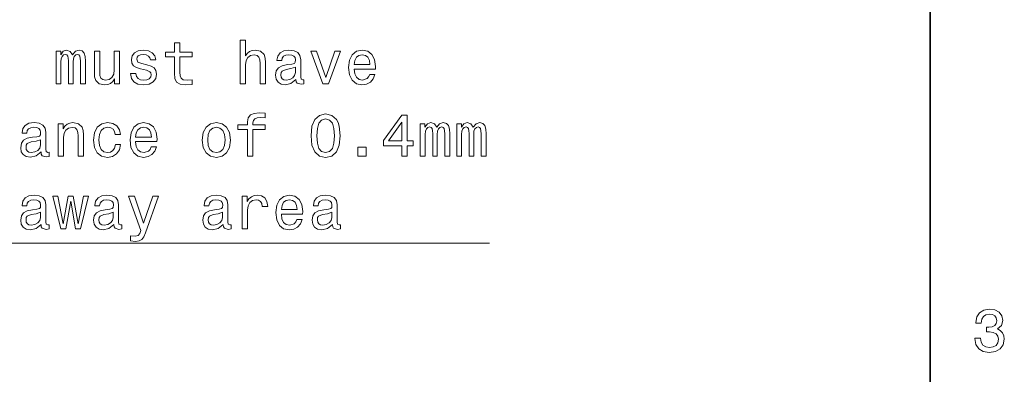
# Model space of a CAD drawing. Extents: x 0 to 420, y 0 to 297.
# Tile 24 of 25: x 334 to 416, y 182 to 211. Entities that reach past the tile are written whole.
import ezdxf

# ---------------------------------------------------------------- set-up
doc = ezdxf.new("R2010")
doc.units = 0

msp = doc.modelspace()

# ---------------------------------------------------------------- linework, layer by layer
at = {"color": 7, "lineweight": 35}
msp.add_line((410, 10), (410, 287), dxfattribs=at)
at = {"color": 7, "lineweight": 13}
for points in [[(347.013489, 208.325241), (347.013489, 206.968613), (347.043762, 206.529846), (347.184967, 206.227249), (347.467407, 206.050735), (347.946503, 205.990219), (348.471008, 206.015442), (348.471008, 206.398727), (348.087708, 206.368469), (347.739716, 206.408813), (347.553131, 206.534897), (347.472443, 206.746704), (347.457306, 207.04425), (347.457306, 208.325241), (348.471008, 208.325241), (348.471008, 208.703476), (347.457306, 208.703476), (347.457306, 209.49527), (347.013489, 209.49527), (347.013489, 208.703476), (346.246918, 208.703476), (346.246918, 208.325241)], [(352.490448, 206.086044), (352.934235, 206.086044), (352.934235, 207.649445), (352.979645, 208.007507), (353.125885, 208.26976), (353.352844, 208.431152), (353.655426, 208.491669), (353.897491, 208.441238), (354.048798, 208.305069), (354.124451, 208.078125), (354.149658, 207.775528), (354.149658, 206.086044), (354.593475, 206.086044), (354.593475, 207.866302), (354.573303, 208.224365), (354.482513, 208.521927), (354.184967, 208.79425), (353.721008, 208.890076), (353.468842, 208.854782), (353.251984, 208.758957), (353.070404, 208.607651), (352.934235, 208.400879), (352.934235, 209.707077), (352.490448, 209.707077)], [(337.13382, 206.086044), (337.542328, 206.086044), (337.542328, 207.896561), (337.567535, 208.1689), (337.643188, 208.365585), (337.759186, 208.481583), (337.910461, 208.526962), (338.031525, 208.486618), (338.112213, 208.385757), (338.152557, 208.214279), (338.167694, 207.987335), (338.167694, 206.086044), (338.550964, 206.086044), (338.550964, 207.896561), (338.576172, 208.163849), (338.651825, 208.360535), (338.772858, 208.481583), (338.924164, 208.526962), (339.045197, 208.486618), (339.125885, 208.385757), (339.176331, 207.987335), (339.176331, 206.086044), (339.584839, 206.086044), (339.584839, 207.957077), (339.559601, 208.345413), (339.478912, 208.64296), (339.317535, 208.824524), (339.055298, 208.890076), (338.74765, 208.789215), (338.51062, 208.496704), (338.324036, 208.784164), (338.011353, 208.890076), (337.723877, 208.789215), (337.527191, 208.50679), (337.527191, 208.79425), (337.13382, 208.79425)], [(342.434265, 208.79425), (341.990448, 208.79425), (341.990448, 207.23085), (341.940002, 206.867752), (341.793762, 206.605499), (341.566803, 206.444107), (341.269257, 206.393677), (341.032227, 206.434021), (340.88092, 206.555069), (340.795197, 206.761841), (340.775024, 207.054337), (340.775024, 208.79425), (340.331238, 208.79425), (340.331238, 207.013992), (340.346344, 206.65593), (340.442169, 206.358383), (340.73468, 206.086044), (341.203705, 205.990219), (341.455872, 206.025528), (341.672729, 206.116302), (341.859314, 206.272644), (342.01062, 206.499588), (342.01062, 206.086044), (342.434265, 206.086044)], [(344.70874, 207.664581), (344.28006, 207.765442), (343.962341, 207.881439), (343.856445, 208.118469), (343.886688, 208.284897), (343.992615, 208.40593), (344.164062, 208.481583), (344.411194, 208.511841), (344.648224, 208.481583), (344.834839, 208.390793), (344.955872, 208.254639), (345.006287, 208.073074), (345.440002, 208.073074), (345.440002, 208.08316), (345.36438, 208.410965), (345.157593, 208.668182), (344.834839, 208.829559), (344.411194, 208.890076), (343.982513, 208.829559), (343.66983, 208.663132), (343.473145, 208.416016), (343.412628, 208.103333), (343.458038, 207.800735), (343.599243, 207.588928), (343.831238, 207.437622), (344.169128, 207.331726), (344.663361, 207.210678), (344.965942, 207.08461), (345.046631, 206.983734), (345.076904, 206.832443), (345.031525, 206.645844), (344.910461, 206.504639), (344.713806, 206.413849), (344.451538, 206.383591), (344.174164, 206.413849), (343.972443, 206.51976), (343.836273, 206.691238), (343.780792, 206.928268), (343.352112, 206.928268), (343.422729, 206.524811), (343.629486, 206.2323), (343.957306, 206.055786), (344.411194, 205.990219), (344.885254, 206.055786), (345.233246, 206.2323), (345.445068, 206.514725), (345.520691, 206.882874), (345.46524, 207.200592), (345.308899, 207.41745), (345.051697, 207.55867)], [(357.135254, 206.439072), (357.135254, 206.423935), (357.160461, 206.252472), (357.236115, 206.131439), (357.553833, 206.035614), (357.800964, 206.075958), (357.800964, 206.4189), (357.695068, 206.403763), (357.553833, 206.46933), (357.528625, 206.671066), (357.528625, 208.073074), (357.468109, 208.431152), (357.291595, 208.683304), (356.983948, 208.83461), (356.550232, 208.890076), (356.126617, 208.829559), (355.813934, 208.658096), (355.617249, 208.390793), (355.551697, 208.037781), (355.551697, 208.007507), (355.950104, 208.007507), (355.985413, 208.21933), (356.096344, 208.370621), (356.277893, 208.461411), (356.535095, 208.496704), (356.782227, 208.471497), (356.95874, 208.395844), (357.064636, 208.264725), (357.099945, 208.08316), (357.079773, 207.871353), (356.999084, 207.765442), (356.797363, 207.715012), (356.419128, 207.674667), (355.985413, 207.583878), (355.677765, 207.422501), (355.496216, 207.170334), (355.440735, 206.797134), (355.49115, 206.464279), (355.647522, 206.217163), (355.899658, 206.060822), (356.24765, 206.005356), (356.716675, 206.111267)], [(359.374451, 206.086044), (359.843475, 206.086044), (360.83194, 208.79425), (360.373016, 208.79425), (359.611481, 206.610535), (358.834839, 208.79425), (358.37085, 208.79425)], [(361.986847, 207.311554), (363.762054, 207.311554), (363.76709, 207.518326), (363.686401, 208.098297), (363.464508, 208.532013), (363.111481, 208.79425), (362.642456, 208.890076), (362.183533, 208.789215), (361.830505, 208.50679), (361.603546, 208.047867), (361.522858, 207.442673), (361.598511, 206.822357), (361.82547, 206.368469), (362.173431, 206.086044), (362.627319, 205.990219), (363.020691, 206.055786), (363.343475, 206.227249), (363.580505, 206.499588), (363.716675, 206.862701), (363.277893, 206.862701), (363.187134, 206.660965), (363.056, 206.509674), (362.6828, 206.388641), (362.395355, 206.444107), (362.178467, 206.620621), (362.037292, 206.908096), (361.986847, 207.296417)], [(361.986847, 207.684753), (362.042328, 208.03273), (362.178467, 208.289932), (362.385254, 208.446274), (362.657593, 208.501755), (362.924866, 208.446274), (363.131653, 208.289932), (363.257751, 208.03273), (363.303131, 207.684753)], [(357.084839, 207.034164), (357.024292, 206.771927), (356.862915, 206.57019), (356.62085, 206.439072), (356.323303, 206.393677), (356.131653, 206.4189), (355.995483, 206.499588), (355.90976, 206.640793), (355.884521, 206.837479), (355.904724, 207.013992), (355.985413, 207.140076), (356.308167, 207.281296), (356.716675, 207.341812), (357.084839, 207.462845)], [(353.105713, 202.278412), (353.105713, 200.039215), (353.54953, 200.039215), (353.54953, 202.278412), (354.558167, 202.278412), (354.558167, 202.656647), (353.54953, 202.656647), (353.54953, 202.823074), (353.584839, 203.024811), (353.700806, 203.16098), (353.897491, 203.241669), (354.179932, 203.271927), (354.558167, 203.251755), (354.558167, 203.63504), (354.079071, 203.660248), (353.645355, 203.614868), (353.342743, 203.478699), (353.161194, 203.241669), (353.105713, 202.903763), (353.105713, 202.656647), (352.293762, 202.656647), (352.293762, 202.278412)], [(358.391022, 201.748871), (358.466675, 200.957077), (358.703705, 200.392242), (359.08194, 200.049301), (359.606445, 199.938354), (360.125885, 200.049301), (360.50412, 200.392242), (360.736115, 200.957077), (360.816803, 201.748871), (360.736115, 202.535614), (360.640289, 202.848297), (360.50412, 203.105499), (360.125885, 203.448441), (359.606445, 203.564438), (359.08194, 203.448441), (358.703705, 203.100449), (358.466675, 202.535614)], [(335.883087, 200.392242), (335.883087, 200.377106), (335.908325, 200.205643), (335.983948, 200.08461), (336.301697, 199.988785), (336.548798, 200.029129), (336.548798, 200.37207), (336.442902, 200.356934), (336.301697, 200.422501), (336.276489, 200.624237), (336.276489, 202.026245), (336.215942, 202.384323), (336.039429, 202.636475), (335.731812, 202.787781), (335.298096, 202.843246), (334.874451, 202.78273), (334.561768, 202.611267), (334.365082, 202.343964), (334.29953, 201.990952), (334.29953, 201.960678), (334.697937, 201.960678), (334.733246, 202.172501), (334.844208, 202.323792), (335.025757, 202.414581), (335.282959, 202.449875), (335.53009, 202.424667), (335.706604, 202.349014), (335.8125, 202.217896), (335.847809, 202.036331), (335.827637, 201.824524), (335.746948, 201.718613), (335.545197, 201.668182), (335.166962, 201.627838), (334.733246, 201.537048), (334.425598, 201.375671), (334.244049, 201.123505), (334.188568, 200.750305), (334.239014, 200.41745), (334.395355, 200.170334), (334.647522, 200.013992), (334.995483, 199.958527), (335.464508, 200.064438)], [(337.310333, 200.039215), (337.75415, 200.039215), (337.75415, 201.602615), (337.79953, 201.960678), (337.94577, 202.222931), (338.172729, 202.384323), (338.475311, 202.444839), (338.717407, 202.394409), (338.868683, 202.25824), (338.944336, 202.031296), (338.969543, 201.728699), (338.969543, 200.039215), (339.413361, 200.039215), (339.413361, 201.819473), (339.393188, 202.177551), (339.302399, 202.475098), (339.004852, 202.747421), (338.540894, 202.843246), (338.283691, 202.807953), (338.066833, 202.712128), (337.880219, 202.550735), (337.733948, 202.333878), (337.733948, 202.747421), (337.310333, 202.747421)], [(342.071136, 201.849731), (342.509888, 201.849731), (342.419128, 202.253189), (342.202271, 202.570923), (341.86438, 202.767609), (341.425598, 202.843246), (340.941467, 202.742386), (340.573303, 202.459961), (340.341309, 202.001038), (340.26062, 201.385757), (340.336273, 200.775528), (340.563202, 200.32164), (340.921295, 200.039215), (341.410461, 199.94339), (341.844177, 200.019043), (342.182098, 200.23085), (342.414062, 200.563705), (342.514954, 201.007507), (342.091309, 201.007507), (342.015656, 200.725098), (341.874451, 200.513275), (341.672729, 200.382156), (341.425598, 200.341812), (341.117981, 200.407364), (340.896057, 200.6091), (340.759888, 200.936905), (340.714508, 201.400879), (340.759888, 201.854782), (340.901123, 202.182587), (341.128052, 202.384323), (341.425598, 202.454926), (341.687866, 202.409531), (341.884552, 202.293533), (342.015656, 202.101898)], [(343.770691, 201.264725), (345.545929, 201.264725), (345.550964, 201.471497), (345.470276, 202.051468), (345.248383, 202.485184), (344.895355, 202.747421), (344.426331, 202.843246), (343.967407, 202.742386), (343.61438, 202.459961), (343.387421, 202.001038), (343.306732, 201.395844), (343.382385, 200.775528), (343.609314, 200.32164), (343.957306, 200.039215), (344.411194, 199.94339), (344.804565, 200.008957), (345.127319, 200.18042), (345.36438, 200.452759), (345.500549, 200.815872), (345.061768, 200.815872), (344.971008, 200.614136), (344.839874, 200.462845), (344.466675, 200.341812), (344.179199, 200.397278), (343.962341, 200.573792), (343.821136, 200.861267), (343.770691, 201.249588)], [(349.323303, 201.390793), (349.403992, 200.775528), (349.635986, 200.32164), (350.00415, 200.039215), (350.498383, 199.94339), (350.987549, 200.039215), (351.355713, 200.316589), (351.587708, 200.770477), (351.673431, 201.390793), (351.587708, 202.006073), (351.355713, 202.465012), (350.987549, 202.742386), (350.498383, 202.843246), (350.00415, 202.742386), (349.635986, 202.459961), (349.403992, 202.006073)], [(358.875183, 201.748871), (358.915527, 202.3591), (359.041595, 202.797867), (359.268555, 203.055069), (359.606445, 203.145844), (359.939301, 203.055069), (360.166229, 202.797867), (360.292297, 202.3591), (360.332672, 201.748871), (360.292297, 201.133591), (360.166229, 200.694839), (359.939301, 200.437637), (359.606445, 200.351898), (359.268555, 200.437637), (359.041595, 200.694839), (358.915527, 201.133591)], [(365.955872, 200.039215), (366.40976, 200.039215), (366.40976, 200.906647), (366.909027, 200.906647), (366.909027, 201.310104), (366.40976, 201.310104), (366.40976, 203.463562), (365.950806, 203.463562), (364.417664, 201.350449), (364.417664, 200.906647), (365.955872, 200.906647)], [(364.841309, 201.310104), (365.955872, 202.878555), (365.955872, 201.310104)], [(367.494049, 200.039215), (367.902557, 200.039215), (367.902557, 201.849731), (367.927765, 202.12207), (368.003418, 202.318756), (368.119415, 202.434753), (368.270721, 202.480133), (368.391754, 202.439789), (368.472443, 202.338928), (368.512787, 202.16745), (368.527924, 201.940506), (368.527924, 200.039215), (368.911194, 200.039215), (368.911194, 201.849731), (368.936401, 202.11702), (369.012054, 202.313705), (369.133118, 202.434753), (369.284393, 202.480133), (369.405426, 202.439789), (369.486145, 202.338928), (369.53656, 201.940506), (369.53656, 200.039215), (369.945068, 200.039215), (369.945068, 201.910248), (369.919861, 202.298584), (369.839172, 202.59613), (369.677765, 202.777695), (369.415527, 202.843246), (369.10788, 202.742386), (368.87085, 202.449875), (368.684265, 202.737335), (368.371582, 202.843246), (368.084106, 202.742386), (367.887421, 202.459961), (367.887421, 202.747421), (367.494049, 202.747421)], [(370.53009, 200.039215), (370.938599, 200.039215), (370.938599, 201.849731), (370.963806, 202.12207), (371.039429, 202.318756), (371.155457, 202.434753), (371.306732, 202.480133), (371.427765, 202.439789), (371.508484, 202.338928), (371.548828, 202.16745), (371.563934, 201.940506), (371.563934, 200.039215), (371.947235, 200.039215), (371.947235, 201.849731), (371.972443, 202.11702), (372.048096, 202.313705), (372.169128, 202.434753), (372.320435, 202.480133), (372.441467, 202.439789), (372.522156, 202.338928), (372.572571, 201.940506), (372.572571, 200.039215), (372.981079, 200.039215), (372.981079, 201.910248), (372.955872, 202.298584), (372.875183, 202.59613), (372.713806, 202.777695), (372.451538, 202.843246), (372.143921, 202.742386), (371.906891, 202.449875), (371.720276, 202.737335), (371.407593, 202.843246), (371.120148, 202.742386), (370.923462, 202.459961), (370.923462, 202.747421), (370.53009, 202.747421)], [(343.770691, 201.637924), (343.826172, 201.985901), (343.962341, 202.243103), (344.169128, 202.399445), (344.441467, 202.454926), (344.70874, 202.399445), (344.915527, 202.243103), (345.041595, 201.985901), (345.086975, 201.637924)], [(349.777191, 201.395844), (349.822571, 201.849731), (349.963776, 202.177551), (350.190735, 202.379272), (350.498383, 202.449875), (350.800964, 202.379272), (351.027893, 202.182587), (351.169128, 201.849731), (351.219543, 201.395844), (351.169128, 200.936905), (351.027893, 200.60405), (350.800964, 200.402328), (350.498383, 200.336761), (350.190735, 200.402328), (349.963776, 200.60405), (349.822571, 200.936905)], [(335.832672, 200.987335), (335.772156, 200.725098), (335.610779, 200.523361), (335.368683, 200.392242), (335.071136, 200.346848), (334.879486, 200.37207), (334.743347, 200.452759), (334.657593, 200.593964), (334.632385, 200.790649), (334.652557, 200.967163), (334.733246, 201.093246), (335.056, 201.234467), (335.464508, 201.294983), (335.832672, 201.416016)], [(362.294495, 200.039215), (362.990448, 200.039215), (362.990448, 200.790649), (362.294495, 200.790649)], [(335.883087, 194.345413), (335.883087, 194.330276), (335.908325, 194.158813), (335.983948, 194.037781), (336.301697, 193.941956), (336.548798, 193.9823), (336.548798, 194.325241), (336.442902, 194.310104), (336.301697, 194.375671), (336.276489, 194.577408), (336.276489, 195.979416), (336.215942, 196.337494), (336.039429, 196.589645), (335.731812, 196.740952), (335.298096, 196.796417), (334.874451, 196.735901), (334.561768, 196.564438), (334.365082, 196.297134), (334.29953, 195.944122), (334.29953, 195.913849), (334.697937, 195.913849), (334.733246, 196.125671), (334.844208, 196.276962), (335.025757, 196.367752), (335.282959, 196.403046), (335.53009, 196.377838), (335.706604, 196.302185), (335.8125, 196.171066), (335.847809, 195.989502), (335.827637, 195.777695), (335.746948, 195.671783), (335.545197, 195.621353), (335.166962, 195.581009), (334.733246, 195.490219), (334.425598, 195.328842), (334.244049, 195.076675), (334.188568, 194.703476), (334.239014, 194.370621), (334.395355, 194.123505), (334.647522, 193.967163), (334.995483, 193.911697), (335.464508, 194.017609)], [(337.950806, 193.992386), (338.354279, 196.292099), (338.757751, 193.992386), (339.181366, 193.992386), (339.847076, 196.700592), (339.418396, 196.700592), (338.969543, 194.400894), (338.571136, 196.700592), (338.132385, 196.700592), (337.733948, 194.400894), (337.285126, 196.700592), (336.861481, 196.700592), (337.527191, 193.992386)], [(341.955139, 194.345413), (341.955139, 194.330276), (341.980347, 194.158813), (342.056, 194.037781), (342.373718, 193.941956), (342.62085, 193.9823), (342.62085, 194.325241), (342.514954, 194.310104), (342.373718, 194.375671), (342.348511, 194.577408), (342.348511, 195.979416), (342.287994, 196.337494), (342.111481, 196.589645), (341.803833, 196.740952), (341.370117, 196.796417), (340.946503, 196.735901), (340.63382, 196.564438), (340.437134, 196.297134), (340.371582, 195.944122), (340.371582, 195.913849), (340.769989, 195.913849), (340.805298, 196.125671), (340.916229, 196.276962), (341.097809, 196.367752), (341.355011, 196.403046), (341.602112, 196.377838), (341.778625, 196.302185), (341.884552, 196.171066), (341.91983, 195.989502), (341.899658, 195.777695), (341.81897, 195.671783), (341.617249, 195.621353), (341.239014, 195.581009), (340.805298, 195.490219), (340.49765, 195.328842), (340.316101, 195.076675), (340.26062, 194.703476), (340.311066, 194.370621), (340.467407, 194.123505), (340.719543, 193.967163), (341.067535, 193.911697), (341.53656, 194.017609)], [(345.202972, 196.700592), (344.426331, 194.471497), (343.664795, 196.700592), (343.180664, 196.700592), (344.209473, 193.841095), (344.118683, 193.588928), (343.977478, 193.417465), (343.740448, 193.361984), (343.33194, 193.412415), (343.33194, 192.983734), (343.76062, 192.94339), (344.068268, 192.983734), (344.285126, 193.109818), (344.441467, 193.326675), (344.577637, 193.644409), (345.677063, 196.700592)], [(351.063202, 194.345413), (351.063202, 194.330276), (351.08844, 194.158813), (351.164062, 194.037781), (351.481812, 193.941956), (351.728912, 193.9823), (351.728912, 194.325241), (351.623016, 194.310104), (351.481812, 194.375671), (351.456573, 194.577408), (351.456573, 195.979416), (351.396057, 196.337494), (351.219543, 196.589645), (350.911926, 196.740952), (350.47821, 196.796417), (350.054565, 196.735901), (349.741882, 196.564438), (349.545197, 196.297134), (349.479645, 195.944122), (349.479645, 195.913849), (349.878052, 195.913849), (349.913361, 196.125671), (350.024292, 196.276962), (350.205872, 196.367752), (350.463074, 196.403046), (350.710175, 196.377838), (350.886688, 196.302185), (350.992615, 196.171066), (351.027893, 195.989502), (351.007751, 195.777695), (350.927032, 195.671783), (350.725311, 195.621353), (350.347076, 195.581009), (349.913361, 195.490219), (349.605713, 195.328842), (349.424164, 195.076675), (349.368683, 194.703476), (349.419128, 194.370621), (349.57547, 194.123505), (349.827637, 193.967163), (350.175598, 193.911697), (350.644623, 194.017609)], [(352.65686, 193.992386), (353.100677, 193.992386), (353.100677, 195.540649), (353.146057, 195.913849), (353.282227, 196.181152), (353.50412, 196.342529), (353.801697, 196.39801), (354.02359, 196.362701), (354.190002, 196.261841), (354.290863, 196.090363), (354.326172, 195.858383), (354.775024, 195.858383), (354.714508, 196.266876), (354.548096, 196.559387), (354.270691, 196.735901), (353.892456, 196.796417), (353.635254, 196.756073), (353.413361, 196.655212), (353.216675, 196.483734), (353.060333, 196.251755), (353.060333, 196.700592), (352.65686, 196.700592)], [(355.914795, 195.217896), (357.690002, 195.217896), (357.695068, 195.424667), (357.61438, 196.004639), (357.392456, 196.438354), (357.039429, 196.700592), (356.570404, 196.796417), (356.111481, 196.695557), (355.758453, 196.413132), (355.531494, 195.954208), (355.450806, 195.349014), (355.526459, 194.728699), (355.753418, 194.274811), (356.101379, 193.992386), (356.555298, 193.896561), (356.948669, 193.962128), (357.271423, 194.133591), (357.508453, 194.40593), (357.644623, 194.769043), (357.205872, 194.769043), (357.115082, 194.567307), (356.983948, 194.416016), (356.610779, 194.294983), (356.323303, 194.350449), (356.106445, 194.526962), (355.96521, 194.814438), (355.914795, 195.202759)], [(355.914795, 195.591095), (355.970276, 195.939072), (356.106445, 196.196274), (356.313202, 196.352615), (356.585541, 196.408096), (356.852844, 196.352615), (357.059601, 196.196274), (357.185669, 195.939072), (357.231079, 195.591095)], [(360.171265, 194.345413), (360.171265, 194.330276), (360.196503, 194.158813), (360.272156, 194.037781), (360.589874, 193.941956), (360.836975, 193.9823), (360.836975, 194.325241), (360.731079, 194.310104), (360.589874, 194.375671), (360.564636, 194.577408), (360.564636, 195.979416), (360.50412, 196.337494), (360.327637, 196.589645), (360.019989, 196.740952), (359.586273, 196.796417), (359.162628, 196.735901), (358.849945, 196.564438), (358.653259, 196.297134), (358.587708, 195.944122), (358.587708, 195.913849), (358.986115, 195.913849), (359.021423, 196.125671), (359.132385, 196.276962), (359.313934, 196.367752), (359.571136, 196.403046), (359.818237, 196.377838), (359.994751, 196.302185), (360.100677, 196.171066), (360.135986, 195.989502), (360.115784, 195.777695), (360.035095, 195.671783), (359.833374, 195.621353), (359.455139, 195.581009), (359.021423, 195.490219), (358.713776, 195.328842), (358.532227, 195.076675), (358.476746, 194.703476), (358.527191, 194.370621), (358.683533, 194.123505), (358.935669, 193.967163), (359.283661, 193.911697), (359.752686, 194.017609)], [(335.832672, 194.940506), (335.772156, 194.678268), (335.610779, 194.476532), (335.368683, 194.345413), (335.071136, 194.300018), (334.879486, 194.325241), (334.743347, 194.40593), (334.657593, 194.547134), (334.632385, 194.74382), (334.652557, 194.920334), (334.733246, 195.046417), (335.056, 195.187637), (335.464508, 195.248154), (335.832672, 195.369186)], [(341.904724, 194.940506), (341.844177, 194.678268), (341.6828, 194.476532), (341.440735, 194.345413), (341.143188, 194.300018), (340.951538, 194.325241), (340.815369, 194.40593), (340.729645, 194.547134), (340.704437, 194.74382), (340.724609, 194.920334), (340.805298, 195.046417), (341.128052, 195.187637), (341.53656, 195.248154), (341.904724, 195.369186)], [(351.012787, 194.940506), (350.952271, 194.678268), (350.790894, 194.476532), (350.548798, 194.345413), (350.251251, 194.300018), (350.059601, 194.325241), (349.923431, 194.40593), (349.837708, 194.547134), (349.8125, 194.74382), (349.832672, 194.920334), (349.913361, 195.046417), (350.236115, 195.187637), (350.644623, 195.248154), (351.012787, 195.369186)], [(360.12085, 194.940506), (360.060333, 194.678268), (359.898926, 194.476532), (359.65686, 194.345413), (359.359314, 194.300018), (359.167664, 194.325241), (359.031494, 194.40593), (358.94577, 194.547134), (358.920563, 194.74382), (358.940735, 194.920334), (359.021423, 195.046417), (359.344177, 195.187637), (359.752686, 195.248154), (360.12085, 195.369186)], [(413.729126, 184.866226), (413.729126, 184.830917), (413.809814, 184.346771), (414.046844, 183.983658), (414.420044, 183.751663), (414.914276, 183.665939), (415.438782, 183.751663), (415.832153, 183.973572), (416.08429, 184.326599), (416.175079, 184.780487), (416.134735, 185.078033), (416.023773, 185.320114), (415.842224, 185.506714), (415.600159, 185.642883), (415.927948, 185.915222), (416.043945, 186.348938), (415.968292, 186.74231), (415.751434, 187.039856), (415.398407, 187.226456), (414.914276, 187.292023), (414.460388, 187.211319), (414.112396, 186.989426), (413.885468, 186.636398), (413.809814, 186.167374), (413.809814, 186.13208), (414.258636, 186.13208), (414.299011, 186.454834), (414.430115, 186.686829), (414.641937, 186.828033), (414.939484, 186.878479), (415.201721, 186.83812), (415.393372, 186.732224), (415.509369, 186.560745), (415.554749, 186.328766), (415.509369, 186.081635), (415.388336, 185.915222), (415.176514, 185.814346), (414.889069, 185.784088), (414.692383, 185.789139), (414.692383, 185.390717), (414.939484, 185.400803), (415.257202, 185.355423), (415.494232, 185.234375), (415.635468, 185.037689), (415.685883, 184.780487), (415.630402, 184.487976), (415.484161, 184.271118), (415.252167, 184.134949), (414.944519, 184.089569), (414.626801, 184.139999), (414.394806, 184.29129), (414.248566, 184.533371), (414.193085, 184.866226)]]:
    msp.add_lwpolyline(points, close=True, dxfattribs=at)
msp.add_lwpolyline([(276.523987, 176.452148), (288.295929, 192.802185), (373.268555, 192.802185)], dxfattribs=at)

doc.saveas('drawing.dxf')
